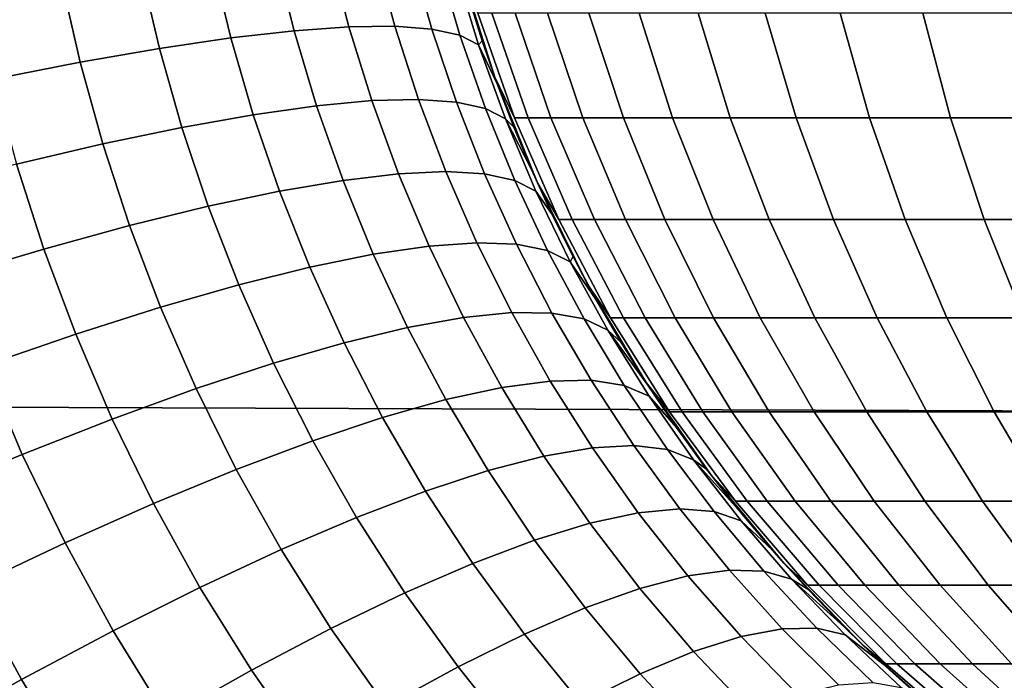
# Model space of a CAD drawing. Header units: metres. Extents: x -28 to 70, y -212 to 28.
# Tile 208 of 239: x 59.83 to 62.15, y -2.6 to -1.05. Entities that reach past the tile are written whole.
import ezdxf

# ---------------------------------------------------------------- set-up
doc = ezdxf.new("R2010")
doc.units = ezdxf.units.M
doc.layers.add('solid_10_261_102_XXX', color=7, linetype='CONTINUOUS')

msp = doc.modelspace()

# ---------------------------------------------------------------- linework, layer by layer
at = {"layer": 'solid_10_261_102_XXX'}
for points in [[(60.471596, -1.073071, 136.871292), (60.426945, -0.895209, 136.913483), (60.278534, -0.908619, 136.605927), (60.322605, -1.090093, 136.564194)], [(60.60062, -1.063921, 137.187622), (60.554955, -0.888436, 137.230286), (60.426945, -0.895209, 136.913483), (60.471596, -1.073071, 136.871292)], [(60.709084, -1.062687, 137.511703), (60.661964, -0.88833, 137.554855), (60.554955, -0.888436, 137.230286), (60.60062, -1.063921, 137.187622)], [(60.796474, -1.069374, 137.842026), (60.747478, -0.894891, 137.885666), (60.661964, -0.88833, 137.554855), (60.709084, -1.062687, 137.511703)], [(60.862385, -1.08395, 138.177048), (60.811096, -0.90809, 138.221191), (60.747478, -0.894891, 137.885666), (60.796474, -1.069374, 137.842026)], [(60.322605, -1.090093, 136.564194), (60.278534, -0.908619, 136.605927), (60.11042, -0.928601, 136.309052), (60.154354, -1.114908, 136.267761)], [(60.906513, -1.106349, 138.515198), (60.85252, -0.927865, 138.559845), (60.811096, -0.90809, 138.221191), (60.862385, -1.08395, 138.177048)], [(60.85252, -0.927865, 138.559845), (60.906513, -1.106349, 138.515198), (60.915321, -1.096886, 138.857666), (60.883533, -0.995413, 138.882828)], [(60.864113, -0.927435, 195.5), (60.945011, -1.183059, 195.5), (60.99136, -1.278694, 195.797699), (60.905125, -1.031643, 195.803741)], [(60.883533, -0.995413, 138.882828), (60.915321, -1.096886, 138.857666), (60.945011, -1.183059, 195.5), (60.864113, -0.927435, 195.5)], [(60.154354, -1.114908, 136.267761), (60.11042, -0.928601, 136.309052), (59.923382, -0.955063, 136.024246), (59.967621, -1.1474, 135.983383)], [(59.967621, -1.1474, 135.983383), (59.923382, -0.955063, 136.024246), (59.7183, -0.987882, 135.752853), (59.763283, -1.187418, 135.712372)], [(59.5, -0.981353, 94.024094), (68.738998, -0.997684, 94.024902), (68.738998, -1.992885, 94.099541), (59.5, -1.960343, 94.096306)], [(60.905125, -1.031643, 195.803741), (60.99136, -1.278694, 195.797699), (61.023464, -1.278694, 196.100266), (60.937881, -1.031643, 196.112457)], [(60.937881, -1.031643, 196.112457), (61.023464, -1.278694, 196.100266), (61.077091, -1.278694, 196.399765), (60.992596, -1.031643, 196.41803)], [(60.992596, -1.031643, 196.41803), (61.077091, -1.278694, 196.399765), (61.15197, -1.278694, 196.694672), (61.068996, -1.031643, 196.718933)], [(61.068996, -1.031643, 196.718933), (61.15197, -1.278694, 196.694672), (61.247715, -1.278694, 196.983475), (61.166687, -1.031643, 197.013596)], [(61.166687, -1.031643, 197.013596), (61.247715, -1.278694, 196.983475), (61.363842, -1.278694, 197.264709), (61.285168, -1.031643, 197.300537)], [(61.285168, -1.031643, 197.300537), (61.363842, -1.278694, 197.264709), (61.499752, -1.278694, 197.536926), (61.42384, -1.031643, 197.578293)], [(61.42384, -1.031643, 197.578293), (61.499752, -1.278694, 197.536926), (61.654758, -1.278694, 197.798752), (61.581993, -1.031643, 197.845428)], [(61.581993, -1.031643, 197.845428), (61.654758, -1.278694, 197.798752), (61.828064, -1.278694, 198.048843), (61.758816, -1.031643, 198.100586)], [(61.758816, -1.031643, 198.100586), (61.828064, -1.278694, 198.048843), (62.018784, -1.278694, 198.285904), (61.953407, -1.031643, 198.342468)], [(61.953407, -1.031643, 198.342468), (62.018784, -1.278694, 198.285904), (62.225948, -1.278694, 198.508759), (62.16478, -1.031643, 198.569839)], [(60.654938, -1.238082, 137.138458), (60.60062, -1.063921, 137.187622), (60.471596, -1.073071, 136.871292), (60.524929, -1.250093, 136.822632)], [(60.764885, -1.235192, 137.462036), (60.709084, -1.062687, 137.511703), (60.60062, -1.063921, 137.187622), (60.654938, -1.238082, 137.138458)], [(60.854256, -1.241434, 137.791824), (60.796474, -1.069374, 137.842026), (60.709084, -1.062687, 137.511703), (60.764885, -1.235192, 137.462036)], [(60.375465, -1.271169, 136.516022), (60.322605, -1.090093, 136.564194), (60.154354, -1.114908, 136.267761), (60.207241, -1.301209, 136.220047)], [(60.524929, -1.250093, 136.822632), (60.471596, -1.073071, 136.871292), (60.322605, -1.090093, 136.564194), (60.375465, -1.271169, 136.516022)], [(60.92263, -1.256782, 138.126328), (60.862385, -1.08395, 138.177048), (60.796474, -1.069374, 137.842026), (60.854256, -1.241434, 137.791824)], [(60.969688, -1.281162, 138.463943), (60.906513, -1.106349, 138.515198), (60.862385, -1.08395, 138.177048), (60.92263, -1.256782, 138.126328)], [(60.906513, -1.106349, 138.515198), (60.9506, -1.198507, 138.829987), (60.915321, -1.096886, 138.857666)], [(60.906513, -1.106349, 138.515198), (60.969688, -1.281162, 138.463943), (60.989517, -1.300332, 138.799759), (60.9506, -1.198507, 138.829987)], [(60.915321, -1.096886, 138.857666), (60.9506, -1.198507, 138.829987), (60.945011, -1.183059, 195.5)], [(60.207241, -1.301209, 136.220047), (60.154354, -1.114908, 136.267761), (59.967621, -1.1474, 135.983383), (60.021046, -1.340075, 135.936127)], [(60.021046, -1.340075, 135.936127), (59.967621, -1.1474, 135.983383), (59.763283, -1.187418, 135.712372), (59.817749, -1.387585, 135.665558)], [(60.945011, -1.183059, 195.5), (61.045238, -1.43174, 195.5), (61.095772, -1.518593, 195.79039), (60.99136, -1.278694, 195.797699)], [(60.989517, -1.300332, 138.799759), (61.032139, -1.402152, 138.766953), (61.045238, -1.43174, 195.5), (60.945011, -1.183059, 195.5)], [(60.9506, -1.198507, 138.829987), (60.989517, -1.300332, 138.799759), (60.945011, -1.183059, 195.5)], [(60.587139, -1.425982, 136.768066), (60.524929, -1.250093, 136.822632), (60.375465, -1.271169, 136.516022), (60.437378, -1.451573, 136.461945)], [(60.718014, -1.410599, 137.083389), (60.654938, -1.238082, 137.138458), (60.524929, -1.250093, 136.822632), (60.587139, -1.425982, 136.768066)], [(60.829384, -1.405493, 137.406448), (60.764885, -1.235192, 137.462036), (60.654938, -1.238082, 137.138458), (60.718014, -1.410599, 137.083389)], [(60.920734, -1.410689, 137.735733), (60.854256, -1.241434, 137.791824), (60.764885, -1.235192, 137.462036), (60.829384, -1.405493, 137.406448)], [(60.991638, -1.426162, 138.069687), (60.92263, -1.256782, 138.126328), (60.854256, -1.241434, 137.791824), (60.920734, -1.410689, 137.735733)], [(60.437378, -1.451573, 136.461945), (60.375465, -1.271169, 136.516022), (60.207241, -1.301209, 136.220047), (60.269428, -1.487249, 136.166443)], [(61.041763, -1.451841, 138.406769), (60.969688, -1.281162, 138.463943), (60.92263, -1.256782, 138.126328), (60.991638, -1.426162, 138.069687)], [(60.969688, -1.281162, 138.463943), (61.041763, -1.451841, 138.406769), (61.078632, -1.50402, 138.731659), (61.032139, -1.402152, 138.766953)], [(60.969688, -1.281162, 138.463943), (61.032139, -1.402152, 138.766953), (60.989517, -1.300332, 138.799759)], [(60.99136, -1.278694, 195.797699), (61.095772, -1.518593, 195.79039), (61.127087, -1.518593, 196.08551), (61.023464, -1.278694, 196.100266)], [(61.023464, -1.278694, 196.100266), (61.127087, -1.518593, 196.08551), (61.179394, -1.518593, 196.377655), (61.077091, -1.278694, 196.399765)], [(61.077091, -1.278694, 196.399765), (61.179394, -1.518593, 196.377655), (61.252434, -1.518593, 196.665314), (61.15197, -1.278694, 196.694672)], [(61.15197, -1.278694, 196.694672), (61.252434, -1.518593, 196.665314), (61.345825, -1.518593, 196.947021), (61.247715, -1.278694, 196.983475)], [(61.247715, -1.278694, 196.983475), (61.345825, -1.518593, 196.947021), (61.459099, -1.518593, 197.221329), (61.363842, -1.278694, 197.264709)], [(61.363842, -1.278694, 197.264709), (61.459099, -1.518593, 197.221329), (61.591667, -1.518593, 197.486862), (61.499752, -1.278694, 197.536926)], [(61.499752, -1.278694, 197.536926), (61.591667, -1.518593, 197.486862), (61.742863, -1.518593, 197.742249), (61.654758, -1.278694, 197.798752)], [(61.654758, -1.278694, 197.798752), (61.742863, -1.518593, 197.742249), (61.911907, -1.518593, 197.986191), (61.828064, -1.278694, 198.048843)], [(61.828064, -1.278694, 198.048843), (61.911907, -1.518593, 197.986191), (62.097942, -1.518593, 198.217422), (62.018784, -1.278694, 198.285904)], [(62.018784, -1.278694, 198.285904), (62.097942, -1.518593, 198.217422), (62.300014, -1.518593, 198.434799), (62.225948, -1.278694, 198.508759)], [(60.269428, -1.487249, 136.166443), (60.207241, -1.301209, 136.220047), (60.021046, -1.340075, 135.936127), (60.084072, -1.532845, 135.882965)], [(60.084072, -1.532845, 135.882965), (60.021046, -1.340075, 135.936127), (59.817749, -1.387585, 135.665558), (59.882179, -1.588149, 135.612823)], [(59.882179, -1.588149, 135.612823), (59.817749, -1.387585, 135.665558), (59.598301, -1.443517, 135.409607), (59.664688, -1.6529, 135.357285)], [(60.789978, -1.581088, 137.023041), (60.718014, -1.410599, 137.083389), (60.587139, -1.425982, 136.768066), (60.658455, -1.60037, 136.708191)], [(60.902615, -1.573191, 137.345612), (60.829384, -1.405493, 137.406448), (60.718014, -1.410599, 137.083389), (60.789978, -1.581088, 137.023041)], [(60.99585, -1.576716, 137.674377), (60.920734, -1.410689, 137.735733), (60.829384, -1.405493, 137.406448), (60.902615, -1.573191, 137.345612)], [(61.069237, -1.591645, 138.007828), (60.991638, -1.426162, 138.069687), (60.920734, -1.410689, 137.735733), (60.99585, -1.576716, 137.674377)], [(61.032139, -1.402152, 138.766953), (61.078632, -1.50402, 138.731659), (61.045238, -1.43174, 195.5)], [(60.658455, -1.60037, 136.708191), (60.587139, -1.425982, 136.768066), (60.437378, -1.451573, 136.461945), (60.508667, -1.630946, 136.402542)], [(61.122444, -1.61791, 138.344391), (61.041763, -1.451841, 138.406769), (60.991638, -1.426162, 138.069687), (61.069237, -1.591645, 138.007828)], [(61.045238, -1.43174, 195.5), (61.164207, -1.672019, 195.5), (61.217773, -1.75, 195.78183), (61.095772, -1.518593, 195.79039)], [(61.078632, -1.50402, 138.731659), (61.129158, -1.605891, 138.693878), (61.164207, -1.672019, 195.5), (61.045238, -1.43174, 195.5)], [(60.508667, -1.630946, 136.402542), (60.437378, -1.451573, 136.461945), (60.269428, -1.487249, 136.166443), (60.341316, -1.672673, 136.107498)], [(61.041763, -1.451841, 138.406769), (61.122444, -1.61791, 138.344391), (61.129158, -1.605891, 138.693878), (61.078632, -1.50402, 138.731659)], [(60.341316, -1.672673, 136.107498), (60.269428, -1.487249, 136.166443), (60.084072, -1.532845, 135.882965), (60.157177, -1.725358, 135.824463)], [(61.095772, -1.518593, 195.79039), (61.217773, -1.75, 195.78183), (61.248169, -1.75, 196.068268), (61.127087, -1.518593, 196.08551)], [(61.127087, -1.518593, 196.08551), (61.248169, -1.75, 196.068268), (61.298935, -1.75, 196.351807), (61.179394, -1.518593, 196.377655)], [(61.179394, -1.518593, 196.377655), (61.298935, -1.75, 196.351807), (61.369823, -1.75, 196.630997), (61.252434, -1.518593, 196.665314)], [(61.252434, -1.518593, 196.665314), (61.369823, -1.75, 196.630997), (61.460464, -1.75, 196.904404), (61.345825, -1.518593, 196.947021)], [(61.345825, -1.518593, 196.947021), (61.460464, -1.75, 196.904404), (61.5704, -1.75, 197.170654), (61.459099, -1.518593, 197.221329)], [(61.459099, -1.518593, 197.221329), (61.5704, -1.75, 197.170654), (61.69907, -1.75, 197.42836), (61.591667, -1.518593, 197.486862)], [(61.591667, -1.518593, 197.486862), (61.69907, -1.75, 197.42836), (61.84581, -1.75, 197.676224), (61.742863, -1.518593, 197.742249)], [(61.742863, -1.518593, 197.742249), (61.84581, -1.75, 197.676224), (62.00988, -1.75, 197.912979), (61.911907, -1.518593, 197.986191)], [(61.911907, -1.518593, 197.986191), (62.00988, -1.75, 197.912979), (62.190434, -1.75, 198.137405), (62.097942, -1.518593, 198.217422)], [(62.097942, -1.518593, 198.217422), (62.190434, -1.75, 198.137405), (62.386555, -1.75, 198.348373), (62.300014, -1.518593, 198.434799)], [(60.157177, -1.725358, 135.824463), (60.084072, -1.532845, 135.882965), (59.882179, -1.588149, 135.612823), (59.957115, -1.788753, 135.554733)], [(60.984604, -1.737887, 137.280197), (60.902615, -1.573191, 137.345612), (60.789978, -1.581088, 137.023041), (60.870953, -1.749149, 136.958084)], [(61.079517, -1.739115, 137.608505), (60.99585, -1.576716, 137.674377), (60.902615, -1.573191, 137.345612), (60.984604, -1.737887, 137.280197)], [(61.155247, -1.752826, 137.941483), (61.069237, -1.591645, 138.007828), (60.99585, -1.576716, 137.674377), (61.079517, -1.739115, 137.608505)], [(59.957115, -1.788753, 135.554733), (59.882179, -1.588149, 135.612823), (59.664688, -1.6529, 135.357285), (59.742062, -1.862562, 135.299576)], [(60.73909, -1.772849, 136.643692), (60.658455, -1.60037, 136.708191), (60.508667, -1.630946, 136.402542), (60.589638, -1.808874, 136.33847)], [(60.870953, -1.749149, 136.958084), (60.789978, -1.581088, 137.023041), (60.658455, -1.60037, 136.708191), (60.73909, -1.772849, 136.643692)], [(61.211437, -1.778957, 138.277573), (61.122444, -1.61791, 138.344391), (61.069237, -1.591645, 138.007828), (61.155247, -1.752826, 137.941483)], [(61.122444, -1.61791, 138.344391), (61.183762, -1.707491, 138.653671), (61.129158, -1.605891, 138.693878)], [(61.122444, -1.61791, 138.344391), (61.211437, -1.778957, 138.277573), (61.242504, -1.808595, 138.611176), (61.183762, -1.707491, 138.653671)], [(61.129158, -1.605891, 138.693878), (61.183762, -1.707491, 138.653671), (61.164207, -1.672019, 195.5)], [(60.589638, -1.808874, 136.33847), (60.508667, -1.630946, 136.402542), (60.341316, -1.672673, 136.107498), (60.423286, -1.857058, 136.043839)], [(60.423286, -1.857058, 136.043839), (60.341316, -1.672673, 136.107498), (60.157177, -1.725358, 135.824463), (60.240818, -1.917174, 135.7612)], [(61.164207, -1.672019, 195.5), (61.30122, -1.902486, 195.5), (61.356689, -1.97162, 195.772095), (61.217773, -1.75, 195.78183)], [(61.183762, -1.707491, 138.653671), (61.242504, -1.808595, 138.611176), (61.30122, -1.902486, 195.5), (61.164207, -1.672019, 195.5)], [(60.240818, -1.917174, 135.7612), (60.157177, -1.725358, 135.824463), (59.957115, -1.788753, 135.554733), (60.043083, -1.988943, 135.491852)], [(61.07534, -1.899194, 137.210953), (60.984604, -1.737887, 137.280197), (60.870953, -1.749149, 136.958084), (60.961021, -1.914374, 136.889252)], [(61.171635, -1.897519, 137.538864), (61.079517, -1.739115, 137.608505), (60.984604, -1.737887, 137.280197), (61.07534, -1.899194, 137.210953)], [(61.249454, -1.909355, 137.871429), (61.155247, -1.752826, 137.941483), (61.079517, -1.739115, 137.608505), (61.171635, -1.897519, 137.538864)], [(60.961021, -1.914374, 136.889252), (60.870953, -1.749149, 136.958084), (60.73909, -1.772849, 136.643692), (60.829212, -1.942988, 136.575241)], [(61.308434, -1.93465, 138.207108), (61.211437, -1.778957, 138.277573), (61.155247, -1.752826, 137.941483), (61.249454, -1.909355, 137.871429)], [(61.217773, -1.75, 195.78183), (61.356689, -1.97162, 195.772095), (61.386028, -1.97162, 196.048645), (61.248169, -1.75, 196.068268)], [(61.248169, -1.75, 196.068268), (61.386028, -1.97162, 196.048645), (61.435043, -1.97162, 196.322388), (61.298935, -1.75, 196.351807)], [(61.298935, -1.75, 196.351807), (61.435043, -1.97162, 196.322388), (61.503483, -1.97162, 196.591919), (61.369823, -1.75, 196.630997)], [(61.369823, -1.75, 196.630997), (61.503483, -1.97162, 196.591919), (61.590996, -1.97162, 196.855896), (61.460464, -1.75, 196.904404)], [(61.460464, -1.75, 196.904404), (61.590996, -1.97162, 196.855896), (61.697132, -1.97162, 197.11293), (61.5704, -1.75, 197.170654)], [(61.5704, -1.75, 197.170654), (61.697132, -1.97162, 197.11293), (61.821354, -1.97162, 197.36174), (61.69907, -1.75, 197.42836)], [(61.69907, -1.75, 197.42836), (61.821354, -1.97162, 197.36174), (61.963028, -1.97162, 197.601044), (61.84581, -1.75, 197.676224)], [(61.84581, -1.75, 197.676224), (61.963028, -1.97162, 197.601044), (62.121429, -1.97162, 197.82962), (62.00988, -1.75, 197.912979)], [(62.00988, -1.75, 197.912979), (62.121429, -1.97162, 197.82962), (62.295746, -1.97162, 198.046295), (62.190434, -1.75, 198.137405)], [(60.829212, -1.942988, 136.575241), (60.73909, -1.772849, 136.643692), (60.589638, -1.808874, 136.33847), (60.680527, -1.984902, 136.270386)], [(61.211437, -1.778957, 138.277573), (61.308434, -1.93465, 138.207108), (61.372627, -2.008461, 138.519516), (61.305477, -1.909044, 138.566299)], [(61.211437, -1.778957, 138.277573), (61.305477, -1.909044, 138.566299), (61.242504, -1.808595, 138.611176)], [(60.043083, -1.988943, 135.491852), (59.957115, -1.788753, 135.554733), (59.742062, -1.862562, 135.299576), (59.831009, -2.072028, 135.237061)], [(60.680527, -1.984902, 136.270386), (60.589638, -1.808874, 136.33847), (60.423286, -1.857058, 136.043839), (60.515663, -2.03992, 135.976135)], [(61.242504, -1.808595, 138.611176), (61.305477, -1.909044, 138.566299), (61.30122, -1.902486, 195.5)], [(59.831009, -2.072028, 135.237061), (59.742062, -1.862562, 135.299576), (59.513023, -1.946441, 135.060196), (59.605583, -2.166042, 134.998016)], [(60.515663, -2.03992, 135.976135), (60.423286, -1.857058, 136.043839), (60.240818, -1.917174, 135.7612), (60.335388, -2.107786, 135.693832)], [(61.174809, -2.056684, 137.138626), (61.07534, -1.899194, 137.210953), (60.961021, -1.914374, 136.889252), (61.060257, -2.076303, 136.817245)], [(61.272091, -2.051531, 137.466217), (61.171635, -1.897519, 137.538864), (61.07534, -1.899194, 137.210953), (61.174809, -2.056684, 137.138626)], [(61.35165, -2.060866, 137.798447), (61.249454, -1.909355, 137.871429), (61.171635, -1.897519, 137.538864), (61.272091, -2.051531, 137.466217)], [(61.30122, -1.902486, 195.5), (61.455475, -2.121789, 195.5), (61.511734, -2.182214, 195.76123), (61.356689, -1.97162, 195.772095)], [(61.372627, -2.008461, 138.519516), (61.444035, -2.106697, 138.470856), (61.455475, -2.121789, 195.5), (61.30122, -1.902486, 195.5)], [(61.305477, -1.909044, 138.566299), (61.372627, -2.008461, 138.519516), (61.30122, -1.902486, 195.5)], [(60.335388, -2.107786, 135.693832), (60.240818, -1.917174, 135.7612), (60.043083, -1.988943, 135.491852), (60.140541, -2.188181, 135.42482)], [(61.060257, -2.076303, 136.817245), (60.961021, -1.914374, 136.889252), (60.829212, -1.942988, 136.575241), (60.928978, -2.110295, 136.50354)], [(61.41312, -2.084646, 138.133789), (61.308434, -1.93465, 138.207108), (61.249454, -1.909355, 137.871429), (61.35165, -2.060866, 137.798447)], [(60.928978, -2.110295, 136.50354), (60.829212, -1.942988, 136.575241), (60.680527, -1.984902, 136.270386), (60.781578, -2.158502, 136.199005)], [(61.308434, -1.93465, 138.207108), (61.41312, -2.084646, 138.133789), (61.444035, -2.106697, 138.470856), (61.372627, -2.008461, 138.519516)], [(59.5, -1.960343, 94.096306), (68.738998, -1.992885, 94.099541), (68.738998, -2.983123, 94.223724), (59.5, -2.934609, 94.216469)], [(61.356689, -1.97162, 195.772095), (61.511734, -2.182214, 195.76123), (61.539902, -2.182214, 196.026733), (61.386028, -1.97162, 196.048645)], [(61.386028, -1.97162, 196.048645), (61.539902, -2.182214, 196.026733), (61.58696, -2.182214, 196.289536), (61.435043, -1.97162, 196.322388)], [(61.435043, -1.97162, 196.322388), (61.58696, -2.182214, 196.289536), (61.652664, -2.182214, 196.548309), (61.503483, -1.97162, 196.591919)], [(61.503483, -1.97162, 196.591919), (61.652664, -2.182214, 196.548309), (61.736683, -2.182214, 196.801743), (61.590996, -1.97162, 196.855896)], [(61.590996, -1.97162, 196.855896), (61.736683, -2.182214, 196.801743), (61.838581, -2.182214, 197.048523), (61.697132, -1.97162, 197.11293)], [(61.697132, -1.97162, 197.11293), (61.838581, -2.182214, 197.048523), (61.957844, -2.182214, 197.287399), (61.821354, -1.97162, 197.36174)], [(61.821354, -1.97162, 197.36174), (61.957844, -2.182214, 197.287399), (62.093857, -2.182214, 197.517136), (61.963028, -1.97162, 197.601044)], [(61.963028, -1.97162, 197.601044), (62.093857, -2.182214, 197.517136), (62.245934, -2.182214, 197.736588), (62.121429, -1.97162, 197.82962)], [(62.121429, -1.97162, 197.82962), (62.245934, -2.182214, 197.736588), (62.413288, -2.182214, 197.944611), (62.295746, -1.97162, 198.046295)], [(60.140541, -2.188181, 135.42482), (60.043083, -1.988943, 135.491852), (59.831009, -2.072028, 135.237061), (59.932041, -2.280732, 135.170349)], [(60.781578, -2.158502, 136.199005), (60.680527, -1.984902, 136.270386), (60.515663, -2.03992, 135.976135), (60.618752, -2.220697, 135.905045)], [(60.618752, -2.220697, 135.905045), (60.515663, -2.03992, 135.976135), (60.335388, -2.107786, 135.693832), (60.441257, -2.296592, 135.623032)], [(61.28297, -2.209903, 137.06398), (61.174809, -2.056684, 137.138626), (61.060257, -2.076303, 136.817245), (61.168713, -2.234437, 136.742828)], [(61.38076, -2.200738, 137.391327), (61.272091, -2.051531, 137.466217), (61.174809, -2.056684, 137.138626), (61.28297, -2.209903, 137.06398)], [(61.461624, -2.206985, 137.723312), (61.35165, -2.060866, 137.798447), (61.272091, -2.051531, 137.466217), (61.38076, -2.200738, 137.391327)], [(61.525188, -2.228615, 138.058411), (61.41312, -2.084646, 138.133789), (61.35165, -2.060866, 137.798447), (61.461624, -2.206985, 137.723312)], [(59.932041, -2.280732, 135.170349), (59.831009, -2.072028, 135.237061), (59.605583, -2.166042, 134.998016), (59.710854, -2.385004, 134.931595)], [(61.168713, -2.234437, 136.742828), (61.060257, -2.076303, 136.817245), (60.928978, -2.110295, 136.50354), (61.038517, -2.274226, 136.429352)], [(61.41312, -2.084646, 138.133789), (61.525188, -2.228615, 138.058411), (61.599007, -2.297921, 138.369232), (61.519604, -2.203378, 138.420547)], [(61.41312, -2.084646, 138.133789), (61.519604, -2.203378, 138.420547), (61.444035, -2.106697, 138.470856)], [(60.441257, -2.296592, 135.623032), (60.335388, -2.107786, 135.693832), (60.140541, -2.188181, 135.42482), (60.24992, -2.38583, 135.354279)], [(61.038517, -2.274226, 136.429352), (60.928978, -2.110295, 136.50354), (60.781578, -2.158502, 136.199005), (60.892998, -2.329083, 136.125031)], [(61.444035, -2.106697, 138.470856), (61.519604, -2.203378, 138.420547), (61.455475, -2.121789, 195.5)], [(61.455475, -2.121789, 195.5), (61.626064, -2.32864, 195.5), (61.682045, -2.380605, 195.749298), (61.511734, -2.182214, 195.76123)], [(61.519604, -2.203378, 138.420547), (61.599007, -2.297921, 138.369232), (61.626064, -2.32864, 195.5), (61.455475, -2.121789, 195.5)], [(60.892998, -2.329083, 136.125031), (60.781578, -2.158502, 136.199005), (60.618752, -2.220697, 135.905045), (60.73283, -2.398752, 135.831284)], [(60.24992, -2.38583, 135.354279), (60.140541, -2.188181, 135.42482), (59.932041, -2.280732, 135.170349), (60.045639, -2.487995, 135.100067)], [(61.497517, -2.344756, 137.314987), (61.38076, -2.200738, 137.391327), (61.28297, -2.209903, 137.06398), (61.399776, -2.358407, 136.987778)], [(61.579163, -2.347386, 137.646835), (61.461624, -2.206985, 137.723312), (61.38076, -2.200738, 137.391327), (61.497517, -2.344756, 137.314987)], [(61.511734, -2.182214, 195.76123), (61.682045, -2.380605, 195.749298), (61.708927, -2.380605, 196.002655), (61.539902, -2.182214, 196.026733)], [(61.539902, -2.182214, 196.026733), (61.708927, -2.380605, 196.002655), (61.753834, -2.380605, 196.253464), (61.58696, -2.182214, 196.289536)], [(61.58696, -2.182214, 196.289536), (61.753834, -2.380605, 196.253464), (61.816536, -2.380605, 196.500412), (61.652664, -2.182214, 196.548309)], [(61.652664, -2.182214, 196.548309), (61.816536, -2.380605, 196.500412), (61.896713, -2.380605, 196.742264), (61.736683, -2.182214, 196.801743)], [(61.736683, -2.182214, 196.801743), (61.896713, -2.380605, 196.742264), (61.993958, -2.380605, 196.977768), (61.838581, -2.182214, 197.048523)], [(61.838581, -2.182214, 197.048523), (61.993958, -2.380605, 196.977768), (62.107769, -2.380605, 197.205719), (61.957844, -2.182214, 197.287399)], [(61.957844, -2.182214, 197.287399), (62.107769, -2.380605, 197.205719), (62.237568, -2.380605, 197.424973), (62.093857, -2.182214, 197.517136)], [(62.093857, -2.182214, 197.517136), (62.237568, -2.380605, 197.424973), (62.382694, -2.380605, 197.634384), (62.245934, -2.182214, 197.736588)], [(60.73283, -2.398752, 135.831284), (60.618752, -2.220697, 135.905045), (60.441257, -2.296592, 135.623032), (60.558765, -2.482908, 135.549469)], [(61.399776, -2.358407, 136.987778), (61.28297, -2.209903, 137.06398), (61.168713, -2.234437, 136.742828), (61.2864, -2.388275, 136.666763)], [(61.644337, -2.366284, 137.981781), (61.525188, -2.228615, 138.058411), (61.461624, -2.206985, 137.723312), (61.579163, -2.347386, 137.646835)], [(61.2864, -2.388275, 136.666763), (61.168713, -2.234437, 136.742828), (61.038517, -2.274226, 136.429352), (61.157921, -2.43422, 136.353439)], [(61.525188, -2.228615, 138.058411), (61.644337, -2.366284, 137.981781), (61.68235, -2.3903, 138.31665), (61.599007, -2.297921, 138.369232)], [(60.045639, -2.487995, 135.100067), (59.932041, -2.280732, 135.170349), (59.710854, -2.385004, 134.931595), (59.829369, -2.602611, 134.861557)], [(60.558765, -2.482908, 135.549469), (60.441257, -2.296592, 135.623032), (60.24992, -2.38583, 135.354279), (60.371616, -2.581158, 135.280914)], [(61.157921, -2.43422, 136.353439), (61.038517, -2.274226, 136.429352), (60.892998, -2.329083, 136.125031), (61.014935, -2.496027, 136.04924)], [(61.599007, -2.297921, 138.369232), (61.68235, -2.3903, 138.31665), (61.626064, -2.32864, 195.5)], [(61.014935, -2.496027, 136.04924), (60.892998, -2.329083, 136.125031), (60.73283, -2.398752, 135.831284), (60.858112, -2.573409, 135.755615)], [(61.626064, -2.32864, 195.5), (61.811985, -2.521826, 195.5), (61.866669, -2.565681, 195.736359), (61.682045, -2.380605, 195.749298)], [(61.68235, -2.3903, 138.31665), (61.769073, -2.479812, 138.263763), (61.811985, -2.521826, 195.5), (61.626064, -2.32864, 195.5)], [(61.525143, -2.501733, 136.910828), (61.399776, -2.358407, 136.987778), (61.2864, -2.388275, 136.666763), (61.413311, -2.537286, 136.589859)], [(61.6222, -2.483189, 137.237991), (61.497517, -2.344756, 137.314987), (61.399776, -2.358407, 136.987778), (61.525143, -2.501733, 136.910828)], [(61.704037, -2.481739, 137.569794), (61.579163, -2.347386, 137.646835), (61.497517, -2.344756, 137.314987), (61.6222, -2.483189, 137.237991)], [(61.770264, -2.497391, 137.904709), (61.644337, -2.366284, 137.981781), (61.579163, -2.347386, 137.646835), (61.704037, -2.481739, 137.569794)], [(61.644337, -2.366284, 137.981781), (61.770264, -2.497391, 137.904709), (61.858978, -2.566223, 138.210754), (61.769073, -2.479812, 138.263763)], [(61.644337, -2.366284, 137.981781), (61.769073, -2.479812, 138.263763), (61.68235, -2.3903, 138.31665)], [(59.829369, -2.602611, 134.861557), (59.710854, -2.385004, 134.931595), (59.478016, -2.500512, 134.709686), (59.602112, -2.72914, 134.639862)], [(60.371616, -2.581158, 135.280914), (60.24992, -2.38583, 135.354279), (60.045639, -2.487995, 135.100067), (60.172256, -2.693042, 135.026886)], [(61.413311, -2.537286, 136.589859), (61.2864, -2.388275, 136.666763), (61.157921, -2.43422, 136.353439), (61.287231, -2.58968, 136.27655)], [(61.682045, -2.380605, 195.749298), (61.866669, -2.565681, 195.736359), (61.892155, -2.565681, 195.976578), (61.708927, -2.380605, 196.002655)], [(61.708927, -2.380605, 196.002655), (61.892155, -2.565681, 195.976578), (61.934731, -2.565681, 196.214355), (61.753834, -2.380605, 196.253464)], [(61.753834, -2.380605, 196.253464), (61.934731, -2.565681, 196.214355), (61.994179, -2.565681, 196.448486), (61.816536, -2.380605, 196.500412)], [(61.816536, -2.380605, 196.500412), (61.994179, -2.565681, 196.448486), (62.070194, -2.565681, 196.67778), (61.896713, -2.380605, 196.742264)], [(61.896713, -2.380605, 196.742264), (62.070194, -2.565681, 196.67778), (62.162392, -2.565681, 196.901062), (61.993958, -2.380605, 196.977768)], [(61.993958, -2.380605, 196.977768), (62.162392, -2.565681, 196.901062), (62.270298, -2.565681, 197.117188), (62.107769, -2.380605, 197.205719)], [(62.107769, -2.380605, 197.205719), (62.270298, -2.565681, 197.117188), (62.39336, -2.565681, 197.325058), (62.237568, -2.380605, 197.424973)], [(60.858112, -2.573409, 135.755615), (60.73283, -2.398752, 135.831284), (60.558765, -2.482908, 135.549469), (60.688183, -2.666002, 135.473923)], [(61.287231, -2.58968, 136.27655), (61.157921, -2.43422, 136.353439), (61.014935, -2.496027, 136.04924), (61.147491, -2.658671, 135.972397)], [(61.83601, -2.609701, 137.493011), (61.704037, -2.481739, 137.569794), (61.6222, -2.483189, 137.237991), (61.754646, -2.61562, 137.161133)], [(61.902664, -2.621665, 137.827988), (61.770264, -2.497391, 137.904709), (61.704037, -2.481739, 137.569794), (61.83601, -2.609701, 137.493011)], [(61.769073, -2.479812, 138.263763), (61.858978, -2.566223, 138.210754), (61.811985, -2.521826, 195.5)], [(60.172256, -2.693042, 135.026886), (60.045639, -2.487995, 135.100067), (59.829369, -2.602611, 134.861557), (59.961617, -2.818038, 134.788544)], [(60.688183, -2.666002, 135.473923), (60.558765, -2.482908, 135.549469), (60.371616, -2.581158, 135.280914), (60.505943, -2.773376, 135.20549)], [(61.147491, -2.658671, 135.972397), (61.014935, -2.496027, 136.04924), (60.858112, -2.573409, 135.755615), (60.994743, -2.743938, 135.678818)], [(61.658955, -2.639391, 136.833908), (61.525143, -2.501733, 136.910828), (61.413311, -2.537286, 136.589859), (61.549385, -2.680906, 136.512863)], [(61.754646, -2.61562, 137.161133), (61.6222, -2.483189, 137.237991), (61.525143, -2.501733, 136.910828), (61.658955, -2.639391, 136.833908)], [(61.770264, -2.497391, 137.904709), (61.902664, -2.621665, 137.827988), (61.951847, -2.649326, 138.157806), (61.858978, -2.566223, 138.210754)], [(61.811985, -2.521826, 195.5), (62.01215, -2.700212, 195.5), (62.064571, -2.73641, 195.722488), (61.866669, -2.565681, 195.736359)], [(61.858978, -2.566223, 138.210754), (61.951847, -2.649326, 138.157806), (62.01215, -2.700212, 195.5), (61.811985, -2.521826, 195.5)], [(61.549385, -2.680906, 136.512863), (61.413311, -2.537286, 136.589859), (61.287231, -2.58968, 136.27655), (61.426449, -2.739969, 136.199509)], [(60.994743, -2.743938, 135.678818), (60.858112, -2.573409, 135.755615), (60.688183, -2.666002, 135.473923), (60.829704, -2.84508, 135.397156)], [(61.866669, -2.565681, 195.736359), (62.064571, -2.73641, 195.722488), (62.088566, -2.73641, 195.948608), (61.892155, -2.565681, 195.976578)], [(61.892155, -2.565681, 195.976578), (62.088566, -2.73641, 195.948608), (62.128643, -2.73641, 196.172424), (61.934731, -2.565681, 196.214355)], [(61.934731, -2.565681, 196.214355), (62.128643, -2.73641, 196.172424), (62.184601, -2.73641, 196.392822), (61.994179, -2.565681, 196.448486)], [(61.994179, -2.565681, 196.448486), (62.184601, -2.73641, 196.392822), (62.256157, -2.73641, 196.608658), (62.070194, -2.565681, 196.67778)], [(62.070194, -2.565681, 196.67778), (62.256157, -2.73641, 196.608658), (62.342941, -2.73641, 196.818832), (62.162392, -2.565681, 196.901062)], [(60.505943, -2.773376, 135.20549), (60.371616, -2.581158, 135.280914), (60.172256, -2.693042, 135.026886), (60.312244, -2.895027, 134.951569)], [(61.426449, -2.739969, 136.199509), (61.287231, -2.58968, 136.27655), (61.147491, -2.658671, 135.972397), (61.290718, -2.816306, 135.895294)], [(59.961617, -2.818038, 134.788544), (59.829369, -2.602611, 134.861557), (59.602112, -2.72914, 134.639862), (59.740681, -2.955563, 134.567032)]]:
    msp.add_3dface(points, dxfattribs=at)

doc.saveas('drawing.dxf')
